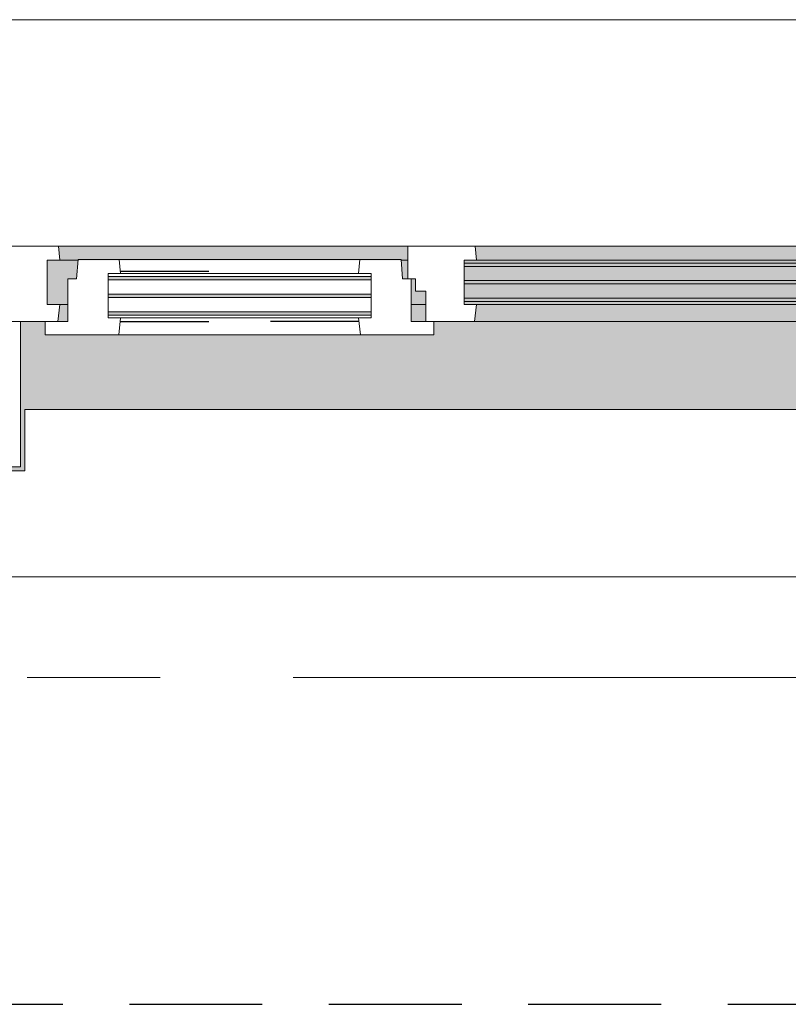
# Model space of a CAD drawing. Extents: x 3176 to 58266, y 1852 to 38199.
# Tile 57 of 256: x 13962 to 14880, y 35438 to 36613. Entities that reach past the tile are written whole.
import ezdxf

# ---------------------------------------------------------------- set-up
doc = ezdxf.new("R2010")
doc.units = 0
doc.header["$LTSCALE"] = 50
for name, pattern in [('HIDDEN2', [4.7625, 3.175, -1.5875]), ('Onderlegger 1e verdieping$0$gestippeld', [6.35, 3.175, -3.175]), ('Onderlegger 1e verdieping$0$stramien', [22.225, 12.7, -3.175, 3.175, -3.175])]:
    doc.linetypes.add(name, pattern=pattern)
doc.layers.get('0').update_dxf_attribs({"linetype": 'CONTINUOUS'})
doc.layers.add('IWTEKST', color=2, linetype='CONTINUOUS')
for name, color, linetype, lineweight in [('Onderlegger 1e verdieping$0$A-GLAZ', 8, 'CONTINUOUS', 25), ('Onderlegger 1e verdieping$0$A-GLAZ-GLAS', 8, 'CONTINUOUS', 25), ('Onderlegger 1e verdieping$0$S-GRID', 8, 'CONTINUOUS', 18)]:
    doc.layers.add(name, color=color, linetype=linetype, lineweight=lineweight)
pattern_1 = [(225, (14599.93, 36403.2), (212.132, -212.132), [])]

# ---------------------------------------------------------------- blocks, each defined once
blk = doc.blocks.new('Onderlegger 1e verdieping$0$31_KA_Houten kozijn metselwerkgevel met draaiend deel verdieping - 31_KA_Houten kozijn metselwerkgevel met draaiend deel verdieping-V182-Plotview 1e Verdieping - schaal 1 op 100')
at = {"layer": 'Onderlegger 1e verdieping$0$A-GLAZ'}
blk.add_hatch(color=256, dxfattribs=at).paths.add_polyline_path([(631.5, 328.5), (631.5, 255), (-631.5, 255), (-631.5, 328.5), (-656.5, 328.5), (-656.5, 323.5), (-636.5, 323.5), (-636.5, 150), (143, 150), (143, 166), (607, 166), (607, 150), (636.5, 150), (636.5, 323.5), (656.5, 323.5), (656.5, 328.5), (636.5, 328.5)], flags=0)
h = blk.add_hatch(color=256, dxfattribs=at)
h.paths.add_polyline_path([(170, 150), (152.5, 150), (152.5, 129.8), (170, 129.8), (170, 145.8)], flags=0)
h.paths.add_polyline_path([(-591.8, 150), (-589.5, 129.8), (92, 129.8), (94.3, 150), (-589.5, 150)], flags=0)
h.paths.add_polyline_path([(591.8, 150), (580, 150), (580, 129.8), (589.5, 129.8), (591.3, 145.8)], flags=0)
h = blk.add_hatch(color=256, dxfattribs=at)
h.paths.add_polyline_path([(584.6, 129.8), (580, 129.8), (580, 99), (569.5, 99), (567.9, 77), (604.5, 77), (604.5, 129.8), (589.5, 129.8)], flags=0)
h.paths.add_polyline_path([(152.5, 129.8), (152.5, 114), (165, 114), (165, 99), (170, 99), (170, 129.8)], flags=0)
h.paths.add_polyline_path([(92, 129.8), (-604.5, 129.8), (-604.5, 126.3), (107, 126.3), (107, 129.8), (94.3, 129.8)], flags=0)
h.paths.add_polyline_path([(-591.1, 122.3), (-604.5, 122.3), (-604.5, 105.3), (107, 105.3), (107, 122.3), (-588.7, 122.3)], flags=0)
h.paths.add_polyline_path([(-77.2, 101.3), (-604.5, 101.3), (-604.5, 84.3), (107, 84.3), (107, 101.3)], flags=0)
h.paths.add_polyline_path([(174, 99), (174, 77), (182.1, 77), (180.5, 99)], flags=0)
h.paths.add_polyline_path([(-591.1, 80.3), (-604.5, 80.3), (-604.5, 77), (107, 77), (107, 80.3), (-589.5, 80.3)], flags=0)
at = {"layer": 'Onderlegger 1e verdieping$0$A-GLAZ', "lineweight": 18}
h = blk.add_hatch(dxfattribs=at)
h.set_pattern_fill('FP_259', color=256, style=0, pattern_type=2)
h.set_pattern_definition(pattern_1)
h.paths.add_polyline_path([(-656.5, 76.9), (-688.5, 76.9), (-688.5, -180.1), (-706.5, -180.1), (-706.5, -210.1), (-673.9, -210.1), (-664.2, 56.9), (-656.5, 56.9)], flags=0)
at = {"layer": 'Onderlegger 1e verdieping$0$A-GLAZ'}
h = blk.add_hatch(color=256, dxfattribs=at)
h.paths.add_polyline_path([(589.5, 77), (174, 77), (174, 60), (591.1, 60)], flags=0)
h.paths.add_polyline_path([(92, 77), (-589.5, 77), (-591.1, 60), (93.6, 60), (93.1, 65.7)], flags=0)
at = {"layer": 'Onderlegger 1e verdieping$0$A-GLAZ', "lineweight": 18}
h = blk.add_hatch(dxfattribs=at)
h.set_pattern_fill('FP_259', color=256, style=0, pattern_type=2)
h.set_pattern_definition(pattern_1)
h.paths.add_polyline_path([(656.5, 76.9), (656.5, 56.9), (664.2, 56.9), (673.9, -210.1), (706.5, -210.1), (706.5, -180.1), (688.5, -180.1), (688.5, 76.9)], flags=0)
for p, q in [((-656.5, 323.5), (-656.5, 328.5)), ((-636.5, 323.5), (-656.5, 323.5)), ((-656.5, 323.5), (-656.5, 150)), ((-636.5, 150), (-636.5, 323.5)), ((636.5, 323.5), (636.5, 150)), ((656.5, 323.5), (636.5, 323.5)), ((656.5, 328.5), (656.5, 323.5)), ((656.5, 150), (656.5, 323.5)), ((-656.5, 150), (-636.5, 150)), ((-591.8, 150), (-656.5, 150)), ((-656.5, 150), (-656.5, 60)), ((94.3, 150), (-591.8, 150)), ((-589.5, 129.8), (-591.8, 150)), ((94.3, 150), (92, 129.8)), ((143, 150), (94.3, 150)), ((152.5, 114), (152.5, 150)), ((591.8, 150), (589.5, 129.8)), ((656.5, 150), (607, 150)), ((636.5, 150), (656.5, 150)), ((656.5, 60), (656.5, 150)), ((-604.5, 126.3), (-604.5, 129.8)), ((-604.5, 129.8), (-589.5, 129.8)), ((-589.5, 129.8), (92, 129.8)), ((92, 129.8), (107, 129.8)), ((107, 129.8), (107, 126.3)), ((152.5, 129.8), (170, 129.8)), ((580, 129.8), (589.5, 129.8)), ((589.5, 129.8), (604.5, 129.8)), ((604.5, 129.8), (604.5, 77)), ((-604.5, 105.3), (-604.5, 122.3)), ((107, 122.3), (107, 105.3)), ((165, 114), (152.5, 114)), ((165, 99), (165, 114)), ((-688.5, 94.9), (-688.5, 76.9)), ((-604.5, 84.3), (-604.5, 101.3)), ((107, 101.3), (107, 84.3)), ((170, 99), (165, 99)), ((174, 60), (174, 99)), ((688.5, 76.9), (688.5, 94.9)), ((-656.5, 76.9), (-688.5, 76.9)), ((-688.5, 76.9), (-688.5, -180.1)), ((-656.5, 56.9), (-656.5, 76.9)), ((-604.5, 77), (-604.5, 80.3)), ((-589.5, 77), (-604.5, 77)), ((-591.1, 60), (-589.5, 77)), ((92, 77), (-589.5, 77)), ((107, 77), (92, 77)), ((92, 77), (93.6, 60)), ((107, 80.3), (107, 77)), ((182.1, 77), (174, 77)), ((589.5, 77), (567.9, 77)), ((604.5, 77), (589.5, 77)), ((589.5, 77), (591.1, 60)), ((656.5, 76.9), (688.5, 76.9)), ((656.5, 56.9), (656.5, 76.9)), ((688.5, 76.9), (688.5, -180.1)), ((-656.5, 60), (-591.1, 60)), ((-591.1, 60), (93.6, 60)), ((93.6, 60), (174, 60)), ((174, 60), (591.1, 60)), ((591.1, 60), (656.5, 60)), ((-673.9, -210.1), (-664.2, 56.9)), ((-664.2, 56.9), (-656.5, 56.9)), ((664.2, 56.9), (656.5, 56.9)), ((673.9, -210.1), (664.2, 56.9)), ((-688.5, -180.1), (-706.5, -180.1)), ((-706.5, -180.1), (-706.5, -210.1)), ((688.5, -180.1), (706.5, -180.1)), ((706.5, -180.1), (706.5, -210.1)), ((-706.5, -210.1), (-673.9, -210.1)), ((673.9, -210.1), (-673.9, -210.1)), ((706.5, -210.1), (673.9, -210.1))]:
    blk.add_line(p, q, dxfattribs=at)
blk = doc.blocks.new('Onderlegger 1e verdieping$0$31_KA_Houten kozijn metselwerkgevel triple glas - Type-9950171-Plotview 1e Verdieping - schaal 1 op 100')
at = {"layer": 'Onderlegger 1e verdieping$0$A-GLAZ'}
for points in [[(64.3, 0), (0, 0), (0, -4), (711.5, -4), (711.5, 0), (330.9, 0)], [(711.5, -21), (0, -21), (0, -25), (711.5, -25)], [(597.4, -42), (0, -42), (0, -46), (711.5, -46), (711.5, -42)]]:
    blk.add_hatch(color=256, dxfattribs=at).paths.add_polyline_path(points, flags=0)
at = {"layer": 'Onderlegger 1e verdieping$0$A-GLAZ', "lineweight": 18}
for p, q in [((711.5, 0), (0, 0)), ((0, 0), (0, -4)), ((711.5, -4), (711.5, 0)), ((0, -4), (711.5, -4)), ((711.5, -21), (0, -21)), ((0, -21), (0, -25)), ((711.5, -25), (711.5, -21)), ((0, -25), (711.5, -25)), ((711.5, -42), (0, -42)), ((0, -42), (0, -46)), ((0, -46), (711.5, -46)), ((711.5, -46), (711.5, -42))]:
    blk.add_line(p, q, dxfattribs=at)
blk = doc.blocks.new('Onderlegger 1e verdieping$0$31_KA_Houten kozijn draaiend deel metselwerkgevel - Type-V200-Plotview 1e Verdieping - schaal 1 op 100')
at = {"layer": 'Onderlegger 1e verdieping$0$A-GLAZ', "lineweight": 18}
for p, q in [((60.7, 16), (-27, 16)), ((-27, 16), (-27, 0)), ((63, -4.2), (60.7, 16)), ((349.3, 16), (60.7, 16)), ((349.3, 16), (347, -4.2)), ((437, 16), (349.3, 16)), ((437, 0), (437, 16)), ((410, 0), (437, 0)), ((-27, 0), (0, 0)), ((0, 0), (0, -51)), ((48, -7.5), (48, -4.2)), ((48, -4.2), (63, -4.2)), ((48, -28.5), (48, -11.5)), ((63, -4.2), (347, -4.2)), ((347, -4.2), (362, -4.2)), ((362, -4.2), (362, -7.5)), ((362, -11.5), (362, -28.5)), ((410, -51), (410, 0)), ((48, -49.5), (48, -32.5)), ((362, -32.5), (362, -49.5)), ((0, -51), (10.5, -51)), ((10.5, -51), (12.2, -74)), ((48, -57), (48, -53.5)), ((63, -57), (48, -57)), ((61.4, -74), (63, -57)), ((347, -57), (63, -57)), ((362, -57), (347, -57)), ((347, -57), (348.6, -74)), ((362, -53.5), (362, -57)), ((397.8, -74), (399.5, -51)), ((399.5, -51), (410, -51)), ((12.2, -74), (61.4, -74)), ((61.4, -74), (348.6, -74)), ((348.6, -74), (397.8, -74))]:
    blk.add_line(p, q, dxfattribs=at)
at = {"layer": 'Onderlegger 1e verdieping$0$A-GLAZ', "linetype": 'Onderlegger 1e verdieping$0$gestippeld'}
blk.add_line((347.3, -60), (241.8, -60), dxfattribs=at)
at = {"layer": 'Onderlegger 1e verdieping$0$A-GLAZ-GLAS'}
for p, q in [((62.5, 0), (168.2, 0)), ((347.5, 0), (241.8, 0))]:
    blk.add_line(p, q, dxfattribs=at)
blk = doc.blocks.new('Onderlegger 1e verdieping$0$31_KA_Houten kozijn metselwerkgevel triple glas - Type-9950170-Plotview 1e Verdieping - schaal 1 op 100')
at = {"layer": 'Onderlegger 1e verdieping$0$A-GLAZ'}
for points in [[(135.2, 0), (0, 0), (0, -4), (314, -4), (314, 0)], [(135.2, -21), (0, -21), (0, -25), (314, -25), (314, -21)], [(314, -42), (0, -42), (0, -46), (314, -46)]]:
    blk.add_hatch(color=256, dxfattribs=at).paths.add_polyline_path(points, flags=0)
at = {"layer": 'Onderlegger 1e verdieping$0$A-GLAZ', "lineweight": 18}
for p, q in [((314, 0), (0, 0)), ((0, 0), (0, -4)), ((314, -4), (314, 0)), ((0, -4), (314, -4)), ((314, -21), (0, -21)), ((0, -21), (0, -25)), ((314, -25), (314, -21)), ((0, -25), (314, -25)), ((314, -42), (0, -42)), ((0, -42), (0, -46)), ((0, -46), (314, -46)), ((314, -46), (314, -42))]:
    blk.add_line(p, q, dxfattribs=at)
blk = doc.blocks.new('Onderlegger 1e verdieping$0$vensterbank tweede verdieping1 - vensterbank tweede verdieping-12034844-Plotview 1e Verdieping - schaal 1 op 100')
at = {"layer": 'Onderlegger 1e verdieping$0$A-GLAZ', "lineweight": 18}
for p, q in [((15231.4, 36148.2), (13968.4, 36148.2)), ((13968.4, 36148.2), (13968.4, 36074.7)), ((13968.4, 36074.7), (13730.8, 36074.7)), ((13798.3, 35948.2), (15401.4, 35948.2))]:
    blk.add_line(p, q, dxfattribs=at)
blk = doc.blocks.new('Onderlegger 1e verdieping')
at = {"layer": 'Onderlegger 1e verdieping$0$S-GRID', "linetype": 'Onderlegger 1e verdieping$0$stramien'}
blk.add_line((3176.5, 35828.2), (55473.5, 35828.2), dxfattribs=at)
at = {"layer": 'Onderlegger 1e verdieping$0$A-GLAZ', "rotation": 180}
for name, p in [('Onderlegger 1e verdieping$0$31_KA_Houten kozijn metselwerkgevel met draaiend deel verdieping - 31_KA_Houten kozijn metselwerkgevel met draaiend deel verdieping-V182-Plotview 1e Verdieping - schaal 1 op 100', (14599.9, 36403.2)), ('Onderlegger 1e verdieping$0$31_KA_Houten kozijn draaiend deel metselwerkgevel - Type-V200-Plotview 1e Verdieping - schaal 1 op 100', (14429.9, 36253.2)), ('Onderlegger 1e verdieping$0$31_KA_Houten kozijn metselwerkgevel triple glas - Type-9950171-Plotview 1e Verdieping - schaal 1 op 100', (15204.5, 36276.9)), ('Onderlegger 1e verdieping$0$31_KA_Houten kozijn metselwerkgevel triple glas - Type-9950170-Plotview 1e Verdieping - schaal 1 op 100', (14381.9, 36260.7))]:
    blk.add_blockref(name, p, dxfattribs=at)
at = {"layer": 'Onderlegger 1e verdieping$0$A-GLAZ'}
blk.add_blockref('Onderlegger 1e verdieping$0$vensterbank tweede verdieping1 - vensterbank tweede verdieping-12034844-Plotview 1e Verdieping - schaal 1 op 100', (0, 0), dxfattribs=at)

msp = doc.modelspace()

# ---------------------------------------------------------------- linework, layer by layer
at = {"layer": 'IWTEKST', "linetype": 'HIDDEN2'}
msp.add_line((5044.6, 35438.2), (53488.6, 35438.2), dxfattribs=at)

# ---------------------------------------------------------------- block references
msp.add_blockref('Onderlegger 1e verdieping', (0, 0))

doc.saveas('drawing.dxf')
